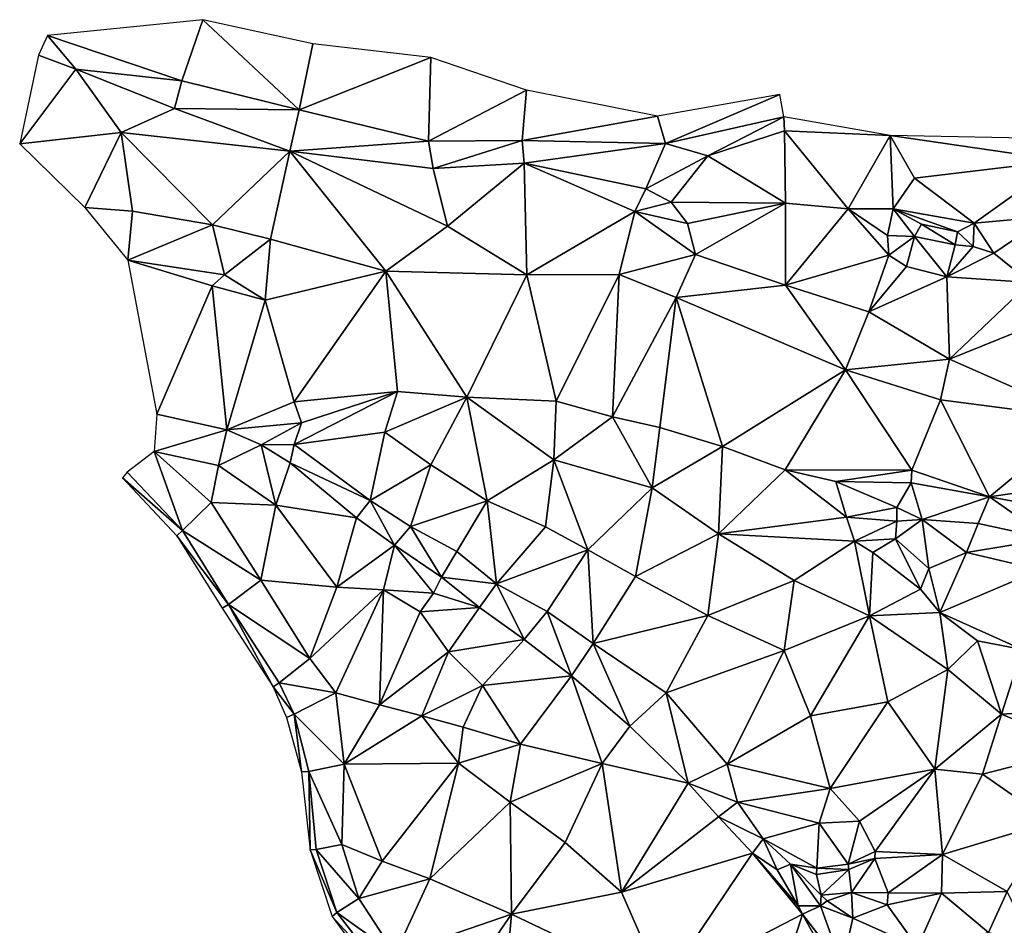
# Model space of a CAD drawing. Header units: feet. Extents: x 116535 to 120173, y 200032 to 203855.
# Tile 41 of 87: x 117652 to 117918, y 202605 to 202850. Entities that reach past the tile are written whole.
import ezdxf

# ---------------------------------------------------------------- set-up
doc = ezdxf.new("R2010")
doc.units = ezdxf.units.FT
doc.header["$MEASUREMENT"] = 0
doc.layers.add('V-TOPO-TINN-3DFC', color=3, linetype='Continuous')

msp = doc.modelspace()

# ---------------------------------------------------------------- linework, layer by layer
at = {"layer": 'V-TOPO-TINN-3DFC'}
for points in [[(117695.6177, 202833.5112, 571.372), (117701.3372, 202850.0735, 569.93), (117659.3388, 202845.8162, 571.418)], [(117727.3403, 202825.6856, 571.601), (117701.3372, 202850.0735, 569.93), (117695.6177, 202833.5112, 571.372)], [(117727.3403, 202825.6856, 571.601), (117731.0436, 202843.545, 570.386), (117701.3372, 202850.0735, 569.93)], [(117659.3388, 202845.8162, 571.418), (117656.8967, 202840.4567, 571.387), (117666.9705, 202836.6864, 571.396)], [(117695.6177, 202833.5112, 571.372), (117659.3388, 202845.8162, 571.418), (117666.9705, 202836.6864, 571.396)], [(117727.3403, 202825.6856, 571.601), (117762.9231, 202839.8257, 572.754), (117731.0436, 202843.545, 570.386)], [(117651.7772, 202816.5458, 570.327), (117666.9705, 202836.6864, 571.396), (117656.8967, 202840.4567, 571.387)], [(117727.3403, 202825.6856, 571.601), (117762.3591, 202817.2139, 571.57), (117762.9231, 202839.8257, 572.754)], [(117762.3591, 202817.2139, 571.57), (117788.7942, 202830.98, 573.871), (117762.9231, 202839.8257, 572.754)], [(117651.7772, 202816.5458, 570.327), (117679.2064, 202819.5781, 571.601), (117666.9705, 202836.6864, 571.396)], [(117693.6136, 202826.0376, 571.522), (117666.9705, 202836.6864, 571.396), (117679.2064, 202819.5781, 571.601)], [(117693.6136, 202826.0376, 571.522), (117695.6177, 202833.5112, 571.372), (117666.9705, 202836.6864, 571.396)], [(117727.3403, 202825.6856, 571.601), (117695.6177, 202833.5112, 571.372), (117693.6136, 202826.0376, 571.522)], [(117787.6551, 202817.3889, 571.99), (117788.7942, 202830.98, 573.871), (117762.3591, 202817.2139, 571.57)], [(117787.6551, 202817.3889, 571.99), (117824.287, 202824.0324, 571.588), (117788.7942, 202830.98, 573.871)], [(117826.4542, 202816.5718, 571.111), (117857.3216, 202829.8889, 571.998), (117824.287, 202824.0324, 571.588)], [(117858.4237, 202823.8134, 571.847), (117857.3216, 202829.8889, 571.998), (117826.4542, 202816.5718, 571.111)], [(117724.8301, 202814.4847, 571.719), (117693.6136, 202826.0376, 571.522), (117679.2064, 202819.5781, 571.601)], [(117724.8301, 202814.4847, 571.719), (117727.3403, 202825.6856, 571.601), (117693.6136, 202826.0376, 571.522)], [(117724.8301, 202814.4847, 571.719), (117762.3591, 202817.2139, 571.57), (117727.3403, 202825.6856, 571.601)], [(117826.4542, 202816.5718, 571.111), (117824.287, 202824.0324, 571.588), (117787.6551, 202817.3889, 571.99)], [(117858.4237, 202823.8134, 571.847), (117826.4542, 202816.5718, 571.111), (117837.8711, 202813.3026, 571.844)], [(117837.8711, 202813.3026, 571.844), (117858.5787, 202820.0031, 572.952), (117858.4237, 202823.8134, 571.847)], [(117858.5787, 202820.0031, 572.952), (117887.185, 202818.741, 572.286), (117858.4237, 202823.8134, 571.847)], [(117651.7772, 202816.5458, 570.327), (117669.3486, 202799.2565, 570.795), (117679.2064, 202819.5781, 571.601)], [(117682.3017, 202798.2894, 570.515), (117679.2064, 202819.5781, 571.601), (117669.3486, 202799.2565, 570.795)], [(117724.8301, 202814.4847, 571.719), (117679.2064, 202819.5781, 571.601), (117703.8794, 202794.6111, 570.678)], [(117679.2064, 202819.5781, 571.601), (117682.3017, 202798.2894, 570.515), (117703.8794, 202794.6111, 570.678)], [(117837.8711, 202813.3026, 571.844), (117858.8928, 202800.4516, 559.955), (117858.5787, 202820.0031, 572.952)], [(117858.5787, 202820.0031, 572.952), (117875.7651, 202798.9524, 558.567), (117887.185, 202818.741, 572.286)], [(117858.5787, 202820.0031, 572.952), (117858.8928, 202800.4516, 559.955), (117875.7651, 202798.9524, 558.567)], [(117887.185, 202818.741, 572.286), (117875.7651, 202798.9524, 558.567), (117888.0021, 202798.9364, 562.345)], [(117933.5507, 202812.0105, 567.71), (117933.0757, 202817.8679, 568.023), (117887.185, 202818.741, 572.286)], [(117933.5507, 202812.0105, 567.71), (117887.185, 202818.741, 572.286), (117893.7445, 202807.2541, 566.481)], [(117887.185, 202818.741, 572.286), (117888.0021, 202798.9364, 562.345), (117893.7445, 202807.2541, 566.481)], [(117724.8301, 202814.4847, 571.719), (117763.6072, 202809.8733, 571.646), (117762.3591, 202817.2139, 571.57)], [(117787.6551, 202817.3889, 571.99), (117762.3591, 202817.2139, 571.57), (117763.6072, 202809.8733, 571.646)], [(117788.1801, 202811.3124, 571.611), (117787.6551, 202817.3889, 571.99), (117763.6072, 202809.8733, 571.646)], [(117788.1801, 202811.3124, 571.611), (117826.4542, 202816.5718, 571.111), (117787.6551, 202817.3889, 571.99)], [(117788.1801, 202811.3124, 571.611), (117821.0868, 202804.3749, 573.106), (117826.4542, 202816.5718, 571.111)], [(117821.0868, 202804.3749, 573.106), (117837.8711, 202813.3026, 571.844), (117826.4542, 202816.5718, 571.111)], [(117719.6117, 202790.7578, 570.578), (117724.8301, 202814.4847, 571.719), (117703.8794, 202794.6111, 570.678)], [(117750.7451, 202782.0851, 571.616), (117724.8301, 202814.4847, 571.719), (117719.6117, 202790.7578, 570.578)], [(117767.4985, 202794.2341, 571.12), (117724.8301, 202814.4847, 571.719), (117750.7451, 202782.0851, 571.616)], [(117767.4985, 202794.2341, 571.12), (117763.6072, 202809.8733, 571.646), (117724.8301, 202814.4847, 571.719)], [(117821.0868, 202804.3749, 573.106), (117827.9423, 202800.7396, 570.769), (117837.8711, 202813.3026, 571.844)], [(117858.8928, 202800.4516, 559.955), (117837.8711, 202813.3026, 571.844), (117827.9423, 202800.7396, 570.769)], [(117788.1801, 202811.3124, 571.611), (117763.6072, 202809.8733, 571.646), (117767.4985, 202794.2341, 571.12)], [(117788.9302, 202781.088, 571.941), (117788.1801, 202811.3124, 571.611), (117767.4985, 202794.2341, 571.12)], [(117788.9302, 202781.088, 571.941), (117818.0785, 202798.1804, 570.656), (117788.1801, 202811.3124, 571.611)], [(117788.1801, 202811.3124, 571.611), (117818.0785, 202798.1804, 570.656), (117821.0868, 202804.3749, 573.106)], [(117933.5507, 202812.0105, 567.71), (117893.7445, 202807.2541, 566.481), (117909.9088, 202795.0171, 562.171)], [(117933.5507, 202812.0105, 567.71), (117909.9088, 202795.0171, 562.171), (117929.7854, 202796.8863, 558.046)], [(117909.9088, 202795.0171, 562.171), (117893.7445, 202807.2541, 566.481), (117888.0021, 202798.9364, 562.345)], [(117818.0785, 202798.1804, 570.656), (117827.9423, 202800.7396, 570.769), (117821.0868, 202804.3749, 573.106)], [(117681.0596, 202785.0133, 576.666), (117682.3017, 202798.2894, 570.515), (117669.3486, 202799.2565, 570.795)], [(117832.3867, 202794.9861, 569.986), (117827.9423, 202800.7396, 570.769), (117818.0785, 202798.1804, 570.656)], [(117858.8928, 202800.4516, 559.955), (117827.9423, 202800.7396, 570.769), (117832.3867, 202794.9861, 569.986)], [(117834.5028, 202786.6084, 571.454), (117858.8928, 202800.4516, 559.955), (117832.3867, 202794.9861, 569.986)], [(117858.8978, 202778.2888, 571.362), (117858.8928, 202800.4516, 559.955), (117834.5028, 202786.6084, 571.454)], [(117858.8978, 202778.2888, 571.362), (117875.7651, 202798.9524, 558.567), (117858.8928, 202800.4516, 559.955)], [(117681.0596, 202785.0133, 576.666), (117703.8794, 202794.6111, 570.678), (117682.3017, 202798.2894, 570.515)], [(117788.9302, 202781.088, 571.941), (117813.8402, 202781.174, 571.247), (117818.0785, 202798.1804, 570.656)], [(117834.5028, 202786.6084, 571.454), (117818.0785, 202798.1804, 570.656), (117813.8402, 202781.174, 571.247)], [(117834.5028, 202786.6084, 571.454), (117832.3867, 202794.9861, 569.986), (117818.0785, 202798.1804, 570.656)], [(117886.813, 202786.3644, 563.781), (117875.7651, 202798.9524, 558.567), (117858.8978, 202778.2888, 571.362)], [(117886.482, 202791.7659, 563.14), (117875.7651, 202798.9524, 558.567), (117886.813, 202786.3644, 563.781)], [(117886.482, 202791.7659, 563.14), (117888.0021, 202798.9364, 562.345), (117875.7651, 202798.9524, 558.567)], [(117893.7565, 202791.4418, 558.946), (117888.0021, 202798.9364, 562.345), (117886.482, 202791.7659, 563.14)], [(117893.7565, 202791.4418, 558.946), (117895.6517, 202794.7651, 559.123), (117888.0021, 202798.9364, 562.345)], [(117909.9088, 202795.0171, 562.171), (117888.0021, 202798.9364, 562.345), (117905.3735, 202792.6999, 559.045)], [(117905.3735, 202792.6999, 559.045), (117888.0021, 202798.9364, 562.345), (117895.6517, 202794.7651, 559.123)], [(117915.2053, 202786.9195, 558.99), (117929.7854, 202796.8863, 558.046), (117909.9088, 202795.0171, 562.171)], [(117925.011, 202779.0358, 557.169), (117929.7854, 202796.8863, 558.046), (117915.2053, 202786.9195, 558.99)], [(117681.0596, 202785.0133, 576.666), (117707.1677, 202781.056, 573.082), (117703.8794, 202794.6111, 570.678)], [(117719.6117, 202790.7578, 570.578), (117703.8794, 202794.6111, 570.678), (117707.1677, 202781.056, 573.082)], [(117788.9302, 202781.088, 571.941), (117767.4985, 202794.2341, 571.12), (117750.7451, 202782.0851, 571.616)], [(117904.7744, 202789.2037, 559.377), (117895.6517, 202794.7651, 559.123), (117893.7565, 202791.4418, 558.946)], [(117904.7744, 202789.2037, 559.377), (117905.3735, 202792.6999, 559.045), (117895.6517, 202794.7651, 559.123)], [(117909.6128, 202788.7616, 560.469), (117909.9088, 202795.0171, 562.171), (117905.3735, 202792.6999, 559.045)], [(117915.2053, 202786.9195, 558.99), (117909.9088, 202795.0171, 562.171), (117909.6128, 202788.7616, 560.469)], [(117893.7565, 202791.4418, 558.946), (117886.482, 202791.7659, 563.14), (117886.813, 202786.3644, 563.781)], [(117893.7565, 202791.4418, 558.946), (117886.813, 202786.3644, 563.781), (117891.5364, 202783.3692, 563.805)], [(117893.7565, 202791.4418, 558.946), (117891.5364, 202783.3692, 563.805), (117902.4872, 202780.581, 563.51)], [(117904.7744, 202789.2037, 559.377), (117893.7565, 202791.4418, 558.946), (117902.4872, 202780.581, 563.51)], [(117909.6128, 202788.7616, 560.469), (117905.3735, 202792.6999, 559.045), (117904.7744, 202789.2037, 559.377)], [(117707.1677, 202781.056, 573.082), (117718.1685, 202774.2585, 575.68), (117719.6117, 202790.7578, 570.578)], [(117750.7451, 202782.0851, 571.616), (117719.6117, 202790.7578, 570.578), (117718.1685, 202774.2585, 575.68)], [(117909.6128, 202788.7616, 560.469), (117904.7744, 202789.2037, 559.377), (117902.4872, 202780.581, 563.51)], [(117915.2053, 202786.9195, 558.99), (117909.6128, 202788.7616, 560.469), (117902.4872, 202780.581, 563.51)], [(117834.5028, 202786.6084, 571.454), (117813.8402, 202781.174, 571.247), (117829.3004, 202774.9835, 571.211)], [(117858.8978, 202778.2888, 571.362), (117834.5028, 202786.6084, 571.454), (117829.3004, 202774.9835, 571.211)], [(117886.813, 202786.3644, 563.781), (117858.8978, 202778.2888, 571.362), (117881.3656, 202771.1182, 571.518)], [(117886.813, 202786.3644, 563.781), (117881.3656, 202771.1182, 571.518), (117891.5364, 202783.3692, 563.805)], [(117925.011, 202779.0358, 557.169), (117915.2053, 202786.9195, 558.99), (117902.4872, 202780.581, 563.51)], [(117703.8584, 202778.0898, 574.903), (117681.0596, 202785.0133, 576.666), (117688.8882, 202743.395, 551.759)], [(117681.0596, 202785.0133, 576.666), (117703.8584, 202778.0898, 574.903), (117707.1677, 202781.056, 573.082)], [(117891.5364, 202783.3692, 563.805), (117881.3656, 202771.1182, 571.518), (117902.4872, 202780.581, 563.51)], [(117707.1677, 202781.056, 573.082), (117703.8584, 202778.0898, 574.903), (117718.1685, 202774.2585, 575.68)], [(117726.0122, 202746.7233, 553.255), (117750.7451, 202782.0851, 571.616), (117718.1685, 202774.2585, 575.68)], [(117726.0122, 202746.7233, 553.255), (117753.9794, 202749.5425, 552.582), (117750.7451, 202782.0851, 571.616)], [(117753.9794, 202749.5425, 552.582), (117772.6869, 202748.0004, 553.576), (117750.7451, 202782.0851, 571.616)], [(117772.6869, 202748.0004, 553.576), (117788.9302, 202781.088, 571.941), (117750.7451, 202782.0851, 571.616)], [(117772.6869, 202748.0004, 553.576), (117796.8818, 202746.9443, 553.311), (117788.9302, 202781.088, 571.941)], [(117796.8818, 202746.9443, 553.311), (117813.8402, 202781.174, 571.247), (117788.9302, 202781.088, 571.941)], [(117796.8818, 202746.9443, 553.311), (117812.047, 202742.6759, 553.395), (117813.8402, 202781.174, 571.247)], [(117812.047, 202742.6759, 553.395), (117829.3004, 202774.9835, 571.211), (117813.8402, 202781.174, 571.247)], [(117902.4872, 202780.581, 563.51), (117881.3656, 202771.1182, 571.518), (117903.2213, 202758.2732, 571.495)], [(117925.011, 202779.0358, 557.169), (117902.4872, 202780.581, 563.51), (117903.2213, 202758.2732, 571.495)], [(117707.8057, 202739.2097, 551.627), (117703.8584, 202778.0898, 574.903), (117688.8882, 202743.395, 551.759)], [(117703.8584, 202778.0898, 574.903), (117707.8057, 202739.2097, 551.627), (117718.1685, 202774.2585, 575.68)], [(117875.1071, 202755.393, 571.612), (117858.8978, 202778.2888, 571.362), (117829.3004, 202774.9835, 571.211)], [(117881.3656, 202771.1182, 571.518), (117858.8978, 202778.2888, 571.362), (117875.1071, 202755.393, 571.612)], [(117933.7707, 202770.6582, 558.167), (117925.011, 202779.0358, 557.169), (117903.2213, 202758.2732, 571.495)], [(117726.0122, 202746.7233, 553.255), (117718.1685, 202774.2585, 575.68), (117707.8057, 202739.2097, 551.627)], [(117812.047, 202742.6759, 553.395), (117824.8891, 202739.7867, 553.441), (117829.3004, 202774.9835, 571.211)], [(117824.8891, 202739.7867, 553.441), (117841.8294, 202734.6853, 553.708), (117829.3004, 202774.9835, 571.211)], [(117875.1071, 202755.393, 571.612), (117829.3004, 202774.9835, 571.211), (117841.8294, 202734.6853, 553.708)], [(117903.2213, 202758.2732, 571.495), (117881.3656, 202771.1182, 571.518), (117875.1071, 202755.393, 571.612)], [(117939.4952, 202742.2099, 570.352), (117933.7707, 202770.6582, 558.167), (117903.2213, 202758.2732, 571.495)], [(117903.2213, 202758.2732, 571.495), (117875.1071, 202755.393, 571.612), (117900.7511, 202747.2743, 571.612)], [(117939.4952, 202742.2099, 570.352), (117903.2213, 202758.2732, 571.495), (117900.7511, 202747.2743, 571.612)], [(117841.8294, 202734.6853, 553.708), (117858.8018, 202728.3578, 553.477), (117875.1071, 202755.393, 571.612)], [(117858.8018, 202728.3578, 553.477), (117892.9895, 202728.2408, 555.788), (117875.1071, 202755.393, 571.612)], [(117892.9895, 202728.2408, 555.788), (117900.7511, 202747.2743, 571.612), (117875.1071, 202755.393, 571.612)], [(117753.9794, 202749.5425, 552.582), (117727.9653, 202741.0938, 553.075), (117725.9682, 202735.2053, 552.722)], [(117753.9794, 202749.5425, 552.582), (117725.9682, 202735.2053, 552.722), (117750.5321, 202738.5066, 552.78)], [(117727.9653, 202741.0938, 553.075), (117753.9794, 202749.5425, 552.582), (117726.0122, 202746.7233, 553.255)], [(117750.5321, 202738.5066, 552.78), (117772.6869, 202748.0004, 553.576), (117753.9794, 202749.5425, 552.582)], [(117727.9653, 202741.0938, 553.075), (117726.0122, 202746.7233, 553.255), (117707.8057, 202739.2097, 551.627)], [(117750.5321, 202738.5066, 552.78), (117762.9501, 202729.7199, 553.117), (117772.6869, 202748.0004, 553.576)], [(117772.6869, 202748.0004, 553.576), (117762.9501, 202729.7199, 553.117), (117778.1603, 202719.9401, 553.294)], [(117772.6869, 202748.0004, 553.576), (117796.2598, 202731.1, 553.235), (117796.8818, 202746.9443, 553.311)], [(117772.6869, 202748.0004, 553.576), (117778.1603, 202719.9401, 553.294), (117796.2598, 202731.1, 553.235)], [(117796.8818, 202746.9443, 553.311), (117796.2598, 202731.1, 553.235), (117812.047, 202742.6759, 553.395)], [(117892.9895, 202728.2408, 555.788), (117914.0112, 202721.0982, 556.266), (117900.7511, 202747.2743, 571.612)], [(117914.0112, 202721.0982, 556.266), (117939.4952, 202742.2099, 570.352), (117900.7511, 202747.2743, 571.612)], [(117688.1521, 202733.2992, 552.34), (117707.8057, 202739.2097, 551.627), (117688.8882, 202743.395, 551.759)], [(117727.9653, 202741.0938, 553.075), (117707.8057, 202739.2097, 551.627), (117717.0835, 202735.1253, 551.865)], [(117717.0835, 202735.1253, 551.865), (117725.9682, 202735.2053, 552.722), (117727.9653, 202741.0938, 553.075)], [(117812.047, 202742.6759, 553.395), (117796.2598, 202731.1, 553.235), (117822.8009, 202723.4834, 553.82)], [(117812.047, 202742.6759, 553.395), (117822.8009, 202723.4834, 553.82), (117824.8891, 202739.7867, 553.441)], [(117914.0112, 202721.0982, 556.266), (117938.2331, 202724.6855, 556.409), (117939.4952, 202742.2099, 570.352)], [(117688.1521, 202733.2992, 552.34), (117705.4965, 202729.5459, 552.407), (117707.8057, 202739.2097, 551.627)], [(117705.4965, 202729.5459, 552.407), (117717.0835, 202735.1253, 551.865), (117707.8057, 202739.2097, 551.627)], [(117725.9682, 202735.2053, 552.722), (117746.5508, 202720.0301, 552.908), (117750.5321, 202738.5066, 552.78)], [(117746.5508, 202720.0301, 552.908), (117762.9501, 202729.7199, 553.117), (117750.5321, 202738.5066, 552.78)], [(117824.8891, 202739.7867, 553.441), (117822.8009, 202723.4834, 553.82), (117841.8294, 202734.6853, 553.708)], [(117705.4965, 202729.5459, 552.407), (117721.0298, 202718.78, 552.325), (117717.0835, 202735.1253, 551.865)], [(117717.0835, 202735.1253, 551.865), (117724.8731, 202730.2139, 551.924), (117725.9682, 202735.2053, 552.722)], [(117717.0835, 202735.1253, 551.865), (117721.0298, 202718.78, 552.325), (117724.8731, 202730.2139, 551.924)], [(117725.9682, 202735.2053, 552.722), (117724.8731, 202730.2139, 551.924), (117746.5508, 202720.0301, 552.908)], [(117680.8646, 202727.7607, 549.15), (117695.7813, 202711.9292, 548.91), (117688.1521, 202733.2992, 552.34)], [(117703.5614, 202719.5441, 552.359), (117705.4965, 202729.5459, 552.407), (117688.1521, 202733.2992, 552.34)], [(117695.7813, 202711.9292, 548.91), (117703.5614, 202719.5441, 552.359), (117688.1521, 202733.2992, 552.34)], [(117841.8294, 202734.6853, 553.708), (117822.8009, 202723.4834, 553.82), (117840.7223, 202711.0444, 553.725)], [(117841.8294, 202734.6853, 553.708), (117840.7223, 202711.0444, 553.725), (117858.8018, 202728.3578, 553.477)], [(117721.0298, 202718.78, 552.325), (117742.8295, 202715.3608, 552.068), (117724.8731, 202730.2139, 551.924)], [(117724.8731, 202730.2139, 551.924), (117742.8295, 202715.3608, 552.068), (117746.5508, 202720.0301, 552.908)], [(117778.1603, 202719.9401, 553.294), (117793.9826, 202712.9696, 553.652), (117796.2598, 202731.1, 553.235)], [(117793.9826, 202712.9696, 553.652), (117805.4255, 202706.7161, 554.069), (117796.2598, 202731.1, 553.235)], [(117805.4255, 202706.7161, 554.069), (117822.8009, 202723.4834, 553.82), (117796.2598, 202731.1, 553.235)], [(117679.5851, 202726.1711, 547.85), (117695.7813, 202711.9292, 548.91), (117680.8646, 202727.7607, 549.15)], [(117703.5614, 202719.5441, 552.359), (117721.0298, 202718.78, 552.325), (117705.4965, 202729.5459, 552.407)], [(117746.5508, 202720.0301, 552.908), (117757.4207, 202713.0876, 553.254), (117762.9501, 202729.7199, 553.117)], [(117757.4207, 202713.0876, 553.254), (117778.1603, 202719.9401, 553.294), (117762.9501, 202729.7199, 553.117)], [(117840.7223, 202711.0444, 553.725), (117875.3981, 202715.6018, 553.502), (117858.8018, 202728.3578, 553.477)], [(117858.8018, 202728.3578, 553.477), (117872.4478, 202725.1725, 554.631), (117892.9895, 202728.2408, 555.788)], [(117858.8018, 202728.3578, 553.477), (117875.3981, 202715.6018, 553.502), (117872.4478, 202725.1725, 554.631)], [(117892.9895, 202728.2408, 555.788), (117872.4478, 202725.1725, 554.631), (117892.8045, 202724.8675, 555.766)], [(117892.9895, 202728.2408, 555.788), (117892.8045, 202724.8675, 555.766), (117914.0112, 202721.0982, 556.266)], [(117679.5851, 202726.1711, 547.85), (117694.2647, 202710.5312, 547.93), (117695.7813, 202711.9292, 548.91)], [(117892.8045, 202724.8675, 555.766), (117872.4478, 202725.1725, 554.631), (117888.9442, 202718.208, 555.489)], [(117875.3981, 202715.6018, 553.502), (117888.9442, 202718.208, 555.489), (117872.4478, 202725.1725, 554.631)], [(117895.7797, 202714.9817, 554.997), (117892.8045, 202724.8675, 555.766), (117888.9442, 202718.208, 555.489)], [(117895.7797, 202714.9817, 554.997), (117914.0112, 202721.0982, 556.266), (117892.8045, 202724.8675, 555.766)], [(117914.0112, 202721.0982, 556.266), (117935.0588, 202717.1929, 556.399), (117938.2331, 202724.6855, 556.409)], [(117818.2895, 202699.5675, 554.268), (117822.8009, 202723.4834, 553.82), (117805.4255, 202706.7161, 554.069)], [(117818.2895, 202699.5675, 554.268), (117840.7223, 202711.0444, 553.725), (117822.8009, 202723.4834, 553.82)], [(117695.7813, 202711.9292, 548.91), (117716.9524, 202698.5024, 552.108), (117703.5614, 202719.5441, 552.359)], [(117703.5614, 202719.5441, 552.359), (117716.9524, 202698.5024, 552.108), (117721.0298, 202718.78, 552.325)], [(117742.8295, 202715.3608, 552.068), (117753.0913, 202708.0042, 552.074), (117746.5508, 202720.0301, 552.908)], [(117746.5508, 202720.0301, 552.908), (117753.0913, 202708.0042, 552.074), (117757.4207, 202713.0876, 553.254)], [(117757.4207, 202713.0876, 553.254), (117769.9647, 202706.319, 553.585), (117778.1603, 202719.9401, 553.294)], [(117769.9647, 202706.319, 553.585), (117780.6755, 202697.5853, 553.908), (117778.1603, 202719.9401, 553.294)], [(117778.1603, 202719.9401, 553.294), (117780.6755, 202697.5853, 553.908), (117793.9826, 202712.9696, 553.652)], [(117895.7797, 202714.9817, 554.997), (117910.9879, 202713.8316, 555.651), (117914.0112, 202721.0982, 556.266)], [(117914.0112, 202721.0982, 556.266), (117910.9879, 202713.8316, 555.651), (117930.1535, 202709.7413, 556.281)], [(117914.0112, 202721.0982, 556.266), (117930.1535, 202709.7413, 556.281), (117935.0588, 202717.1929, 556.399)], [(117716.9524, 202698.5024, 552.108), (117737.5761, 202696.6623, 552.259), (117721.0298, 202718.78, 552.325)], [(117721.0298, 202718.78, 552.325), (117737.5761, 202696.6623, 552.259), (117742.8295, 202715.3608, 552.068)], [(117875.3981, 202715.6018, 553.502), (117889.0002, 202714.4747, 554.207), (117888.9442, 202718.208, 555.489)], [(117889.0002, 202714.4747, 554.207), (117895.7797, 202714.9817, 554.997), (117888.9442, 202718.208, 555.489)], [(117737.5761, 202696.6623, 552.259), (117753.0913, 202708.0042, 552.074), (117742.8295, 202715.3608, 552.068)], [(117877.5463, 202709.0643, 554.149), (117875.3981, 202715.6018, 553.502), (117840.7223, 202711.0444, 553.725)], [(117875.3981, 202715.6018, 553.502), (117877.5463, 202709.0643, 554.149), (117889.0002, 202714.4747, 554.207)], [(117877.5463, 202709.0643, 554.149), (117888.6081, 202709.7193, 554.187), (117889.0002, 202714.4747, 554.207)], [(117888.6081, 202709.7193, 554.187), (117895.7797, 202714.9817, 554.997), (117889.0002, 202714.4747, 554.207)], [(117888.6081, 202709.7193, 554.187), (117897.6199, 202701.6827, 554.005), (117895.7797, 202714.9817, 554.997)], [(117895.7797, 202714.9817, 554.997), (117907.7767, 202706.045, 554.935), (117910.9879, 202713.8316, 555.651)], [(117895.7797, 202714.9817, 554.997), (117897.6199, 202701.6827, 554.005), (117907.7767, 202706.045, 554.935)], [(117930.1535, 202709.7413, 556.281), (117910.9879, 202713.8316, 555.651), (117907.7767, 202706.045, 554.935)], [(117694.2647, 202710.5312, 547.93), (117708.2496, 202691.9581, 548.77), (117695.7813, 202711.9292, 548.91)], [(117695.7813, 202711.9292, 548.91), (117708.2496, 202691.9581, 548.77), (117716.9524, 202698.5024, 552.108)], [(117753.0913, 202708.0042, 552.074), (117765.8413, 202699.3375, 552.137), (117757.4207, 202713.0876, 553.254)], [(117757.4207, 202713.0876, 553.254), (117765.8413, 202699.3375, 552.137), (117769.9647, 202706.319, 553.585)], [(117805.4255, 202706.7161, 554.069), (117793.9826, 202712.9696, 553.652), (117780.6755, 202697.5853, 553.908)], [(117694.2647, 202710.5312, 547.93), (117706.5696, 202690.9756, 548.1), (117708.2496, 202691.9581, 548.77)], [(117818.2895, 202699.5675, 554.268), (117837.8531, 202689.0027, 554.501), (117840.7223, 202711.0444, 553.725)], [(117837.8531, 202689.0027, 554.501), (117861.242, 202698.4764, 554.311), (117840.7223, 202711.0444, 553.725)], [(117877.5463, 202709.0643, 554.149), (117840.7223, 202711.0444, 553.725), (117861.242, 202698.4764, 554.311)], [(117877.5463, 202709.0643, 554.149), (117861.242, 202698.4764, 554.311), (117881.5726, 202688.8666, 554.494)], [(117877.5463, 202709.0643, 554.149), (117882.5037, 202706.038, 554.111), (117888.6081, 202709.7193, 554.187)], [(117877.5463, 202709.0643, 554.149), (117881.5726, 202688.8666, 554.494), (117882.5037, 202706.038, 554.111)], [(117882.5037, 202706.038, 554.111), (117895.3337, 202696.1182, 553.744), (117888.6081, 202709.7193, 554.187)], [(117888.6081, 202709.7193, 554.187), (117895.3337, 202696.1182, 553.744), (117897.6199, 202701.6827, 554.005)], [(117930.1535, 202709.7413, 556.281), (117907.7767, 202706.045, 554.935), (117927.7093, 202701.2876, 556.829)], [(117737.5761, 202696.6623, 552.259), (117750.1231, 202695.9312, 552.19), (117753.0913, 202708.0042, 552.074)], [(117750.1231, 202695.9312, 552.19), (117763.6702, 202695.0071, 552.121), (117753.0913, 202708.0042, 552.074)], [(117753.0913, 202708.0042, 552.074), (117763.6702, 202695.0071, 552.121), (117765.8413, 202699.3375, 552.137)], [(117769.9647, 202706.319, 553.585), (117765.8413, 202699.3375, 552.137), (117780.6755, 202697.5853, 553.908)], [(117805.4255, 202706.7161, 554.069), (117780.6755, 202697.5853, 553.908), (117794.4466, 202690.0227, 554.038)], [(117794.4466, 202690.0227, 554.038), (117806.8876, 202681.4551, 554.328), (117805.4255, 202706.7161, 554.069)], [(117805.4255, 202706.7161, 554.069), (117806.8876, 202681.4551, 554.328), (117818.2895, 202699.5675, 554.268)], [(117882.5037, 202706.038, 554.111), (117881.5726, 202688.8666, 554.494), (117895.3337, 202696.1182, 553.744)], [(117900.5841, 202689.7537, 554.027), (117907.7767, 202706.045, 554.935), (117897.6199, 202701.6827, 554.005)], [(117900.5841, 202689.7537, 554.027), (117927.7093, 202701.2876, 556.829), (117907.7767, 202706.045, 554.935)], [(117895.3337, 202696.1182, 553.744), (117900.5841, 202689.7537, 554.027), (117897.6199, 202701.6827, 554.005)], [(117900.5841, 202689.7537, 554.027), (117922.8569, 202679.7849, 554.266), (117927.7093, 202701.2876, 556.829)], [(117708.2496, 202691.9581, 548.77), (117730.2065, 202677.3967, 552.234), (117716.9524, 202698.5024, 552.108)], [(117716.9524, 202698.5024, 552.108), (117730.2065, 202677.3967, 552.234), (117737.5761, 202696.6623, 552.259)], [(117765.8413, 202699.3375, 552.137), (117763.6702, 202695.0071, 552.121), (117776.1012, 202691.1798, 552.077)], [(117765.8413, 202699.3375, 552.137), (117776.1012, 202691.1798, 552.077), (117780.6755, 202697.5853, 553.908)], [(117806.8876, 202681.4551, 554.328), (117837.8531, 202689.0027, 554.501), (117818.2895, 202699.5675, 554.268)], [(117837.8531, 202689.0027, 554.501), (117858.4827, 202679.5189, 554.829), (117861.242, 202698.4764, 554.311)], [(117858.4827, 202679.5189, 554.829), (117881.5726, 202688.8666, 554.494), (117861.242, 202698.4764, 554.311)], [(117730.2065, 202677.3967, 552.234), (117750.1231, 202695.9312, 552.19), (117737.5761, 202696.6623, 552.259)], [(117730.2065, 202677.3967, 552.234), (117737.2481, 202668.027, 552.199), (117750.1231, 202695.9312, 552.19)], [(117737.2481, 202668.027, 552.199), (117749.098, 202664.8467, 552.373), (117750.1231, 202695.9312, 552.19)], [(117750.1231, 202695.9312, 552.19), (117749.098, 202664.8467, 552.373), (117760.0799, 202689.9707, 552.228)], [(117750.1231, 202695.9312, 552.19), (117760.0799, 202689.9707, 552.228), (117763.6702, 202695.0071, 552.121)], [(117776.1012, 202691.1798, 552.077), (117788.2251, 202682.4541, 552.052), (117780.6755, 202697.5853, 553.908)], [(117788.2251, 202682.4541, 552.052), (117794.4466, 202690.0227, 554.038), (117780.6755, 202697.5853, 553.908)], [(117895.3337, 202696.1182, 553.744), (117881.5726, 202688.8666, 554.494), (117900.5841, 202689.7537, 554.027)], [(117763.6702, 202695.0071, 552.121), (117760.0799, 202689.9707, 552.228), (117776.1012, 202691.1798, 552.077)], [(117706.5696, 202690.9756, 548.1), (117720.2861, 202669.6569, 548.23), (117708.2496, 202691.9581, 548.77)], [(117708.2496, 202691.9581, 548.77), (117721.9834, 202670.7473, 549.2), (117730.2065, 202677.3967, 552.234)], [(117708.2496, 202691.9581, 548.77), (117720.2861, 202669.6569, 548.23), (117721.9834, 202670.7473, 549.2)], [(117749.098, 202664.8467, 552.373), (117767.6945, 202679.1529, 552.55), (117760.0799, 202689.9707, 552.228)], [(117776.1012, 202691.1798, 552.077), (117760.0799, 202689.9707, 552.228), (117767.6945, 202679.1529, 552.55)], [(117776.1012, 202691.1798, 552.077), (117767.6945, 202679.1529, 552.55), (117788.2251, 202682.4541, 552.052)], [(117788.2251, 202682.4541, 552.052), (117801.0322, 202672.6594, 552.171), (117794.4466, 202690.0227, 554.038)], [(117801.0322, 202672.6594, 552.171), (117806.8876, 202681.4551, 554.328), (117794.4466, 202690.0227, 554.038)], [(117806.8876, 202681.4551, 554.328), (117826.5652, 202668.061, 554.445), (117837.8531, 202689.0027, 554.501)], [(117826.5652, 202668.061, 554.445), (117858.4827, 202679.5189, 554.829), (117837.8531, 202689.0027, 554.501)], [(117881.5726, 202688.8666, 554.494), (117858.4827, 202679.5189, 554.829), (117865.5803, 202661.8235, 554.726)], [(117881.5726, 202688.8666, 554.494), (117865.5803, 202661.8235, 554.726), (117886.493, 202665.6198, 555.109)], [(117900.5841, 202689.7537, 554.027), (117881.5726, 202688.8666, 554.494), (117902.7733, 202674.3925, 555.119)], [(117886.493, 202665.6198, 555.109), (117902.7733, 202674.3925, 555.119), (117881.5726, 202688.8666, 554.494)], [(117900.5841, 202689.7537, 554.027), (117910.8149, 202682.0961, 554.272), (117922.8569, 202679.7849, 554.266)], [(117900.5841, 202689.7537, 554.027), (117902.7733, 202674.3925, 555.119), (117910.8149, 202682.0961, 554.272)], [(117788.2251, 202682.4541, 552.052), (117767.6945, 202679.1529, 552.55), (117776.9402, 202670.0671, 552.724)], [(117788.2251, 202682.4541, 552.052), (117776.9402, 202670.0671, 552.724), (117801.0322, 202672.6594, 552.171)], [(117910.8149, 202682.0961, 554.272), (117902.7733, 202674.3925, 555.119), (117917.2434, 202662.2735, 555.183)], [(117910.8149, 202682.0961, 554.272), (117917.2434, 202662.2735, 555.183), (117922.8569, 202679.7849, 554.266)], [(117801.0322, 202672.6594, 552.171), (117816.8054, 202659.0353, 552.138), (117806.8876, 202681.4551, 554.328)], [(117816.8054, 202659.0353, 552.138), (117826.5652, 202668.061, 554.445), (117806.8876, 202681.4551, 554.328)], [(117826.5652, 202668.061, 554.445), (117843.0695, 202648.7935, 554.967), (117858.4827, 202679.5189, 554.829)], [(117843.0695, 202648.7935, 554.967), (117865.5803, 202661.8235, 554.726), (117858.4827, 202679.5189, 554.829)], [(117922.8569, 202679.7849, 554.266), (117917.2434, 202662.2735, 555.183), (117936.3619, 202663.4866, 555.306)], [(117721.9834, 202670.7473, 549.2), (117737.2481, 202668.027, 552.199), (117730.2065, 202677.3967, 552.234)], [(117749.098, 202664.8467, 552.373), (117760.5029, 202661.8295, 552.394), (117767.6945, 202679.1529, 552.55)], [(117760.5029, 202661.8295, 552.394), (117776.9402, 202670.0671, 552.724), (117767.6945, 202679.1529, 552.55)], [(117886.493, 202665.6198, 555.109), (117899.206, 202647.4163, 555.262), (117902.7733, 202674.3925, 555.119)], [(117917.2434, 202662.2735, 555.183), (117902.7733, 202674.3925, 555.119), (117899.206, 202647.4163, 555.262)], [(117801.0322, 202672.6594, 552.171), (117776.9402, 202670.0671, 552.724), (117787.217, 202654.2349, 552.926)], [(117801.0322, 202672.6594, 552.171), (117787.217, 202654.2349, 552.926), (117809.2608, 202649.0055, 552.867)], [(117801.0322, 202672.6594, 552.171), (117809.2608, 202649.0055, 552.867), (117816.8054, 202659.0353, 552.138)], [(117720.2861, 202669.6569, 548.23), (117725.9927, 202662.269, 549.04), (117721.9834, 202670.7473, 549.2)], [(117720.2861, 202669.6569, 548.23), (117723.8862, 202661.3976, 547.72), (117725.9927, 202662.269, 549.04)], [(117725.9927, 202662.269, 549.04), (117737.2481, 202668.027, 552.199), (117721.9834, 202670.7473, 549.2)], [(117760.5029, 202661.8295, 552.394), (117771.7038, 202658.7832, 552.734), (117776.9402, 202670.0671, 552.724)], [(117771.7038, 202658.7832, 552.734), (117787.217, 202654.2349, 552.926), (117776.9402, 202670.0671, 552.724)], [(117725.9927, 202662.269, 549.04), (117739.5602, 202648.7684, 552.492), (117737.2481, 202668.027, 552.199)], [(117737.2481, 202668.027, 552.199), (117739.5602, 202648.7684, 552.492), (117749.098, 202664.8467, 552.373)], [(117816.8054, 202659.0353, 552.138), (117832.5127, 202643.636, 552.323), (117826.5652, 202668.061, 554.445)], [(117832.5127, 202643.636, 552.323), (117843.0695, 202648.7935, 554.967), (117826.5652, 202668.061, 554.445)], [(117739.5602, 202648.7684, 552.492), (117760.5029, 202661.8295, 552.394), (117749.098, 202664.8467, 552.373)], [(117870.9147, 202642.2279, 555.404), (117886.493, 202665.6198, 555.109), (117865.5803, 202661.8235, 554.726)], [(117870.9147, 202642.2279, 555.404), (117899.206, 202647.4163, 555.262), (117886.493, 202665.6198, 555.109)], [(117936.3619, 202663.4866, 555.306), (117917.2434, 202662.2735, 555.183), (117939.1332, 202653.0098, 555.859)], [(117723.8862, 202661.3976, 547.72), (117728.0143, 202646.7431, 548.13), (117725.9927, 202662.269, 549.04)], [(117725.9927, 202662.269, 549.04), (117729.9227, 202646.7758, 548.69), (117739.5602, 202648.7684, 552.492)], [(117725.9927, 202662.269, 549.04), (117728.0143, 202646.7431, 548.13), (117729.9227, 202646.7758, 548.69)], [(117739.5602, 202648.7684, 552.492), (117770.4517, 202649.0665, 552.445), (117760.5029, 202661.8295, 552.394)], [(117760.5029, 202661.8295, 552.394), (117770.4517, 202649.0665, 552.445), (117771.7038, 202658.7832, 552.734)], [(117843.0695, 202648.7935, 554.967), (117870.9147, 202642.2279, 555.404), (117865.5803, 202661.8235, 554.726)], [(117912.12, 202646.0702, 555.396), (117917.2434, 202662.2735, 555.183), (117899.206, 202647.4163, 555.262)], [(117912.12, 202646.0702, 555.396), (117939.1332, 202653.0098, 555.859), (117917.2434, 202662.2735, 555.183)], [(117771.7038, 202658.7832, 552.734), (117770.4517, 202649.0665, 552.445), (117787.217, 202654.2349, 552.926)], [(117816.8054, 202659.0353, 552.138), (117809.2608, 202649.0055, 552.867), (117832.5127, 202643.636, 552.323)], [(117787.217, 202654.2349, 552.926), (117770.4517, 202649.0665, 552.445), (117784.4378, 202638.4886, 552.801)], [(117787.217, 202654.2349, 552.926), (117784.4378, 202638.4886, 552.801), (117809.2608, 202649.0055, 552.867)], [(117912.12, 202646.0702, 555.396), (117930.5775, 202633.2232, 555.703), (117939.1332, 202653.0098, 555.859)], [(117729.9227, 202646.7758, 548.69), (117738.9032, 202627.0767, 552.451), (117739.5602, 202648.7684, 552.492)], [(117739.5602, 202648.7684, 552.492), (117738.9032, 202627.0767, 552.451), (117749.7811, 202622.5234, 552.5)], [(117739.5602, 202648.7684, 552.492), (117749.7811, 202622.5234, 552.5), (117770.4517, 202649.0665, 552.445)], [(117749.7811, 202622.5234, 552.5), (117762.6961, 202617.753, 552.525), (117770.4517, 202649.0665, 552.445)], [(117762.6961, 202617.753, 552.525), (117784.4378, 202638.4886, 552.801), (117770.4517, 202649.0665, 552.445)], [(117809.2608, 202649.0055, 552.867), (117784.4378, 202638.4886, 552.801), (117799.322, 202627.5638, 553.211)], [(117809.2608, 202649.0055, 552.867), (117799.322, 202627.5638, 553.211), (117814.4892, 202614.1507, 553.304)], [(117832.5127, 202643.636, 552.323), (117809.2608, 202649.0055, 552.867), (117814.4892, 202614.1507, 553.304)], [(117832.5127, 202643.636, 552.323), (117845.8717, 202638.4916, 555.35), (117843.0695, 202648.7935, 554.967)], [(117843.0695, 202648.7935, 554.967), (117845.8717, 202638.4916, 555.35), (117870.9147, 202642.2279, 555.404)], [(117878.9104, 202633.3362, 555.528), (117899.206, 202647.4163, 555.262), (117870.9147, 202642.2279, 555.404)], [(117883.1327, 202625.2066, 555.484), (117899.206, 202647.4163, 555.262), (117878.9104, 202633.3362, 555.528)], [(117883.1327, 202625.2066, 555.484), (117901.3462, 202624.3365, 555.411), (117899.206, 202647.4163, 555.262)], [(117912.12, 202646.0702, 555.396), (117899.206, 202647.4163, 555.262), (117901.3462, 202624.3365, 555.411)], [(117728.0143, 202646.7431, 548.13), (117730.3336, 202625.5868, 548.3), (117729.9227, 202646.7758, 548.69)], [(117729.9227, 202646.7758, 548.69), (117731.9701, 202625.7186, 549.04), (117738.9032, 202627.0767, 552.451)], [(117729.9227, 202646.7758, 548.69), (117730.3336, 202625.5868, 548.3), (117731.9701, 202625.7186, 549.04)], [(117912.12, 202646.0702, 555.396), (117901.3462, 202624.3365, 555.411), (117930.5775, 202633.2232, 555.703)], [(117832.5127, 202643.636, 552.323), (117814.4892, 202614.1507, 553.304), (117840.7053, 202634.5433, 552.072)], [(117832.5127, 202643.636, 552.323), (117840.7053, 202634.5433, 552.072), (117845.8717, 202638.4916, 555.35)], [(117845.8717, 202638.4916, 555.35), (117867.9645, 202632.8682, 555.542), (117870.9147, 202642.2279, 555.404)], [(117878.9104, 202633.3362, 555.528), (117870.9147, 202642.2279, 555.404), (117867.9645, 202632.8682, 555.542)], [(117762.6961, 202617.753, 552.525), (117784.7719, 202608.2582, 552.611), (117784.4378, 202638.4886, 552.801)], [(117784.7719, 202608.2582, 552.611), (117799.322, 202627.5638, 553.211), (117784.4378, 202638.4886, 552.801)], [(117845.8717, 202638.4916, 555.35), (117840.7053, 202634.5433, 552.072), (117852.7783, 202628.5638, 555.033)], [(117845.8717, 202638.4916, 555.35), (117852.7783, 202628.5638, 555.033), (117867.9645, 202632.8682, 555.542)], [(117840.7053, 202634.5433, 552.072), (117814.4892, 202614.1507, 553.304), (117849.9341, 202624.7135, 552.128)], [(117852.7783, 202628.5638, 555.033), (117840.7053, 202634.5433, 552.072), (117849.9341, 202624.7135, 552.128)], [(117852.7783, 202628.5638, 555.033), (117867.3114, 202620.6752, 555.208), (117867.9645, 202632.8682, 555.542)], [(117875.8091, 202621.7783, 555.262), (117867.9645, 202632.8682, 555.542), (117867.3114, 202620.6752, 555.208)], [(117875.8091, 202621.7783, 555.262), (117878.9104, 202633.3362, 555.528), (117867.9645, 202632.8682, 555.542)], [(117875.8091, 202621.7783, 555.262), (117883.1327, 202625.2066, 555.484), (117878.9104, 202633.3362, 555.528)], [(117901.3462, 202624.3365, 555.411), (117918.8155, 202614.3487, 555.449), (117930.5775, 202633.2232, 555.703)], [(117731.9701, 202625.7186, 549.04), (117743.5156, 202612.4366, 552.353), (117738.9032, 202627.0767, 552.451)], [(117738.9032, 202627.0767, 552.451), (117743.5156, 202612.4366, 552.353), (117749.7811, 202622.5234, 552.5)], [(117784.7719, 202608.2582, 552.611), (117814.4892, 202614.1507, 553.304), (117799.322, 202627.5638, 553.211)], [(117852.7783, 202628.5638, 555.033), (117849.9341, 202624.7135, 552.128), (117856.5746, 202620.1702, 552.221)], [(117852.7783, 202628.5638, 555.033), (117860.2199, 202621.7683, 554.732), (117867.3114, 202620.6752, 555.208)], [(117852.7783, 202628.5638, 555.033), (117856.5746, 202620.1702, 552.221), (117860.2199, 202621.7683, 554.732)], [(117730.3336, 202625.5868, 548.3), (117737.5656, 202608.703, 549.27), (117731.9701, 202625.7186, 549.04)], [(117730.3336, 202625.5868, 548.3), (117736.2945, 202607.6213, 548.31), (117737.5656, 202608.703, 549.27)], [(117731.9701, 202625.7186, 549.04), (117737.5656, 202608.703, 549.27), (117743.5156, 202612.4366, 552.353)], [(117814.4892, 202614.1507, 553.304), (117825.7351, 202588.7157, 552.804), (117849.9341, 202624.7135, 552.128)], [(117849.9341, 202624.7135, 552.128), (117825.7351, 202588.7157, 552.804), (117863.4401, 202608.1932, 551.858)], [(117862.259, 202610.5194, 552.094), (117856.5746, 202620.1702, 552.221), (117849.9341, 202624.7135, 552.128)], [(117849.9341, 202624.7135, 552.128), (117863.4401, 202608.1932, 551.858), (117862.259, 202610.5194, 552.094)], [(117875.8091, 202621.7783, 555.262), (117883.0147, 202623.3004, 555.267), (117883.1327, 202625.2066, 555.484)], [(117875.8091, 202621.7783, 555.262), (117875.9521, 202620.3222, 555.219), (117883.0147, 202623.3004, 555.267)], [(117875.9521, 202620.3222, 555.219), (117876.7382, 202614.0477, 555.27), (117883.0147, 202623.3004, 555.267)], [(117883.0147, 202623.3004, 555.267), (117876.7382, 202614.0477, 555.27), (117886.642, 202614.0367, 555.546)], [(117883.1327, 202625.2066, 555.484), (117883.0147, 202623.3004, 555.267), (117901.3462, 202624.3365, 555.411)], [(117883.0147, 202623.3004, 555.267), (117886.642, 202614.0367, 555.546), (117901.3462, 202624.3365, 555.411)], [(117886.642, 202614.0367, 555.546), (117901.0251, 202613.9197, 555.306), (117901.3462, 202624.3365, 555.411)], [(117901.3462, 202624.3365, 555.411), (117901.0251, 202613.9197, 555.306), (117918.8155, 202614.3487, 555.449)], [(117743.5156, 202612.4366, 552.353), (117762.6961, 202617.753, 552.525), (117749.7811, 202622.5234, 552.5)], [(117860.2199, 202621.7683, 554.732), (117856.5746, 202620.1702, 552.221), (117862.259, 202610.5194, 552.094)], [(117860.2199, 202621.7683, 554.732), (117867.2764, 202618.9221, 553.833), (117867.3114, 202620.6752, 555.208)], [(117868.5405, 202613.3656, 554.169), (117867.2764, 202618.9221, 553.833), (117860.2199, 202621.7683, 554.732)], [(117860.2199, 202621.7683, 554.732), (117868.2885, 202610.4794, 555.356), (117868.5405, 202613.3656, 554.169)], [(117860.2199, 202621.7683, 554.732), (117862.259, 202610.5194, 552.094), (117868.2885, 202610.4794, 555.356)], [(117867.2764, 202618.9221, 553.833), (117875.9521, 202620.3222, 555.219), (117867.3114, 202620.6752, 555.208)], [(117875.8091, 202621.7783, 555.262), (117867.3114, 202620.6752, 555.208), (117875.9521, 202620.3222, 555.219)], [(117867.2764, 202618.9221, 553.833), (117868.5405, 202613.3656, 554.169), (117875.9521, 202620.3222, 555.219)], [(117875.9521, 202620.3222, 555.219), (117868.5405, 202613.3656, 554.169), (117876.7382, 202614.0477, 555.27)], [(117743.5156, 202612.4366, 552.353), (117753.3293, 202597.3713, 551.836), (117762.6961, 202617.753, 552.525)], [(117753.3293, 202597.3713, 551.836), (117784.7719, 202608.2582, 552.611), (117762.6961, 202617.753, 552.525)], [(117784.7719, 202608.2582, 552.611), (117825.7351, 202588.7157, 552.804), (117814.4892, 202614.1507, 553.304)], [(117868.5405, 202613.3656, 554.169), (117868.2885, 202610.4794, 555.356), (117870.1437, 202611.8305, 555.445)], [(117868.5405, 202613.3656, 554.169), (117870.1437, 202611.8305, 555.445), (117876.7382, 202614.0477, 555.27)], [(117876.7382, 202614.0477, 555.27), (117870.1437, 202611.8305, 555.445), (117877.0782, 202607.1701, 555.463)], [(117876.7382, 202614.0477, 555.27), (117886.308, 202610.7744, 555.63), (117886.642, 202614.0367, 555.546)], [(117876.7382, 202614.0477, 555.27), (117877.0782, 202607.1701, 555.463), (117886.308, 202610.7744, 555.63)], [(117886.642, 202614.0367, 555.546), (117886.308, 202610.7744, 555.63), (117901.0251, 202613.9197, 555.306)], [(117886.308, 202610.7744, 555.63), (117894.5816, 202599.2795, 555.606), (117901.0251, 202613.9197, 555.306)], [(117894.5816, 202599.2795, 555.606), (117913.7601, 202603.2628, 555.184), (117901.0251, 202613.9197, 555.306)], [(117918.8155, 202614.3487, 555.449), (117901.0251, 202613.9197, 555.306), (117913.7601, 202603.2628, 555.184)], [(117918.8155, 202614.3487, 555.449), (117913.7601, 202603.2628, 555.184), (117925.2491, 202601.0366, 555.376)], [(117737.5656, 202608.703, 549.27), (117753.3293, 202597.3713, 551.836), (117743.5156, 202612.4366, 552.353)], [(117862.259, 202610.5194, 552.094), (117863.4401, 202608.1932, 551.858), (117868.2885, 202610.4794, 555.356)], [(117863.4401, 202608.1932, 551.858), (117874.193, 202594.2691, 554.219), (117868.2885, 202610.4794, 555.356)], [(117877.0782, 202607.1701, 555.463), (117870.1437, 202611.8305, 555.445), (117868.2885, 202610.4794, 555.356)], [(117877.0782, 202607.1701, 555.463), (117868.2885, 202610.4794, 555.356), (117874.193, 202594.2691, 554.219)], [(117886.308, 202610.7744, 555.63), (117877.0782, 202607.1701, 555.463), (117894.5816, 202599.2795, 555.606)], [(117736.2945, 202607.6213, 548.31), (117749.2715, 202593.5316, 549.58), (117737.5656, 202608.703, 549.27)], [(117736.2945, 202607.6213, 548.31), (117747.6634, 202592.1048, 548.56), (117749.2715, 202593.5316, 549.58)], [(117737.5656, 202608.703, 549.27), (117749.2715, 202593.5316, 549.58), (117753.3293, 202597.3713, 551.836)], [(117753.3293, 202597.3713, 551.836), (117765.8093, 202580.756, 552.179), (117784.7719, 202608.2582, 552.611)], [(117765.8093, 202580.756, 552.179), (117781.0756, 202566.1279, 552.995), (117784.7719, 202608.2582, 552.611)], [(117781.0756, 202566.1279, 552.995), (117825.7351, 202588.7157, 552.804), (117784.7719, 202608.2582, 552.611)], [(117863.4401, 202608.1932, 551.858), (117825.7351, 202588.7157, 552.804), (117851.5702, 202570.9332, 552.821)], [(117863.4401, 202608.1932, 551.858), (117851.5702, 202570.9332, 552.821), (117872.1008, 202592.482, 552.153)], [(117863.4401, 202608.1932, 551.858), (117872.1008, 202592.482, 552.153), (117874.193, 202594.2691, 554.219)], [(117874.193, 202594.2691, 554.219), (117894.5816, 202599.2795, 555.606), (117877.0782, 202607.1701, 555.463)]]:
    msp.add_3dface(points, dxfattribs=at)

doc.saveas('drawing.dxf')
